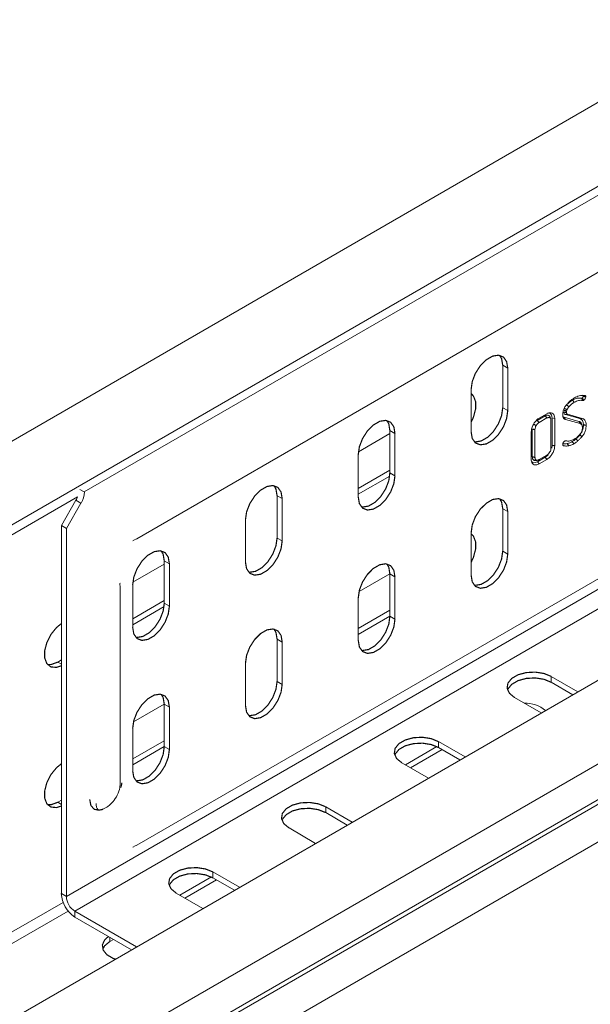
# Model space of a CAD drawing. Header units: millimetres. Extents: x 268 to 1703, y -1326 to 670.
# Tile 3 of 30: x 371 to 442, y -1008 to -885. Entities that reach past the tile are written whole.
import ezdxf

# ---------------------------------------------------------------- set-up
doc = ezdxf.new("R2010")
doc.units = ezdxf.units.MM
doc.linetypes.add('K5LT32768', pattern=[0])
doc.linetypes.add('K5LT32769', pattern=[0])

msp = doc.modelspace()

# ---------------------------------------------------------------- linework, layer by layer
at = {"color": 7, "linetype": 'K5LT32768', "lineweight": 15}
for p, q in [((508.61, -869.19), (378.74, -944.16)), ((483.21, -872.22), (293.71, -981.62)), ((298.25, -989.5), (487.76, -880.1)), ((385.32, -950.04), (502.7, -882.27)), ((545.89, -908.41), (356.39, -1017.81)), ((361.14, -1025.55), (550.65, -916.15)), ((376.5, -994.83), (510.85, -917.27)), ((377.56, -996.67), (511.91, -919.11)), ((361.27, -1029.96), (550.77, -920.56)), ((361.51, -1030.4), (551.02, -921)), ((385.32, -988.41), (502.7, -920.65)), ((362.68, -1034.44), (552.18, -925.05)), ((431.2, -928.29), (431.83, -928.66)), ((431.2, -933.6), (431.2, -928.29)), ((431.83, -933.97), (431.83, -928.66)), ((427.24, -931.31), (427.24, -936.62)), ((440.94, -932.09), (441.23, -932.1)), ((441.23, -932.1), (441.51, -932.07)), ((431.2, -933.6), (431.83, -933.97)), ((441.07, -932.42), (441.22, -932.7)), ((436.54, -934.63), (435.53, -935.21)), ((435.76, -934.93), (436.74, -934.36)), ((440.76, -935.31), (438.92, -934.8)), ((439.05, -934.46), (439.33, -934.43)), ((439.05, -934.46), (440.88, -934.97)), ((439.27, -933.85), (439.21, -934.02)), ((439.33, -934.43), (441.16, -934.94)), ((435.53, -935.21), (435.75, -935.47)), ((436.75, -934.89), (435.75, -935.47)), ((437.25, -938.66), (437.25, -935.18)), ((437.38, -934.89), (437.38, -938.31)), ((437.38, -934.89), (437.72, -934.94)), ((437.72, -934.94), (437.72, -938.37)), ((440.9, -935.59), (439.06, -935.08)), ((440.88, -934.97), (441.16, -934.94)), ((417.05, -936.85), (413.11, -939.13)), ((417.05, -936.45), (417.69, -936.82)), ((417.05, -941.76), (417.05, -936.45)), ((417.69, -942.13), (417.69, -936.82)), ((434.78, -940.06), (434.78, -936.63)), ((434.91, -936.29), (434.91, -939.77)), ((435.24, -936.34), (435.24, -939.82)), ((437.38, -938.31), (437.34, -938.67)), ((438.73, -938.17), (438.83, -938.37)), ((439.01, -937.77), (439.1, -937.76)), ((439.3, -938.09), (439.48, -938.37)), ((439.34, -937.8), (439.6, -937.76)), ((439.92, -937.85), (440.13, -938.11)), ((413.09, -939.48), (413.09, -944.78)), ((435.75, -940.11), (436.75, -939.53)), ((436.52, -939.81), (435.55, -940.38)), ((435.55, -940.38), (435.76, -940.64)), ((436.74, -940.08), (435.76, -940.64)), ((413.09, -943.71), (417.05, -941.43)), ((413.09, -944.45), (417.03, -942.18)), ((417.05, -941.76), (417.69, -942.13)), ((378.18, -943.83), (378.74, -944.16)), ((402.91, -944.62), (403.55, -944.99)), ((402.91, -949.93), (402.91, -944.62)), ((375.87, -948.35), (377.69, -945.19)), ((376.5, -948.72), (378.33, -945.55)), ((377.69, -945.19), (378.33, -945.55)), ((403.55, -950.29), (403.55, -944.99)), ((431.2, -946.25), (431.83, -946.62)), ((431.2, -951.56), (431.2, -946.25)), ((431.83, -951.93), (431.83, -946.62)), ((375.87, -948.35), (376.5, -948.72)), ((375.87, -948.35), (375.87, -994.46)), ((398.95, -947.64), (398.95, -952.95)), ((376.5, -948.72), (376.5, -994.83)), ((427.24, -949.28), (427.24, -954.58)), ((384.95, -950.22), (384.83, -950.26)), ((384.97, -950.2), (385.32, -950.04)), ((385.22, -950.08), (385.32, -950.04)), ((402.91, -949.93), (403.55, -950.29)), ((431.2, -951.56), (431.83, -951.93)), ((388.77, -953.18), (384.83, -955.46)), ((388.77, -952.78), (389.41, -953.15)), ((388.77, -958.09), (388.77, -952.78)), ((389.41, -958.46), (389.41, -953.15)), ((417.05, -954.41), (413.19, -956.64)), ((417.05, -954.42), (417.69, -954.79)), ((417.05, -959.73), (417.05, -954.42)), ((383.25, -956.07), (383.2, -955.66)), ((383.21, -955.56), (383.22, -955.63)), ((384.81, -955.8), (384.81, -961.11)), ((417.69, -960.09), (417.69, -954.79)), ((383.25, -980.56), (383.25, -956.07)), ((384.81, -960.04), (388.77, -957.76)), ((388.77, -958.09), (389.41, -958.46)), ((413.09, -957.44), (413.09, -962.75)), ((384.81, -960.78), (388.74, -958.5)), ((413.09, -961.27), (417.05, -958.98)), ((413.09, -962), (417.05, -959.72)), ((417.05, -959.73), (417.69, -960.09)), ((402.91, -962.58), (403.55, -962.95)), ((402.91, -967.89), (402.91, -962.58)), ((403.55, -968.26), (403.55, -962.95)), ((375.41, -965.47), (375.87, -965.2)), ((398.95, -965.6), (398.95, -970.91)), ((402.91, -967.89), (403.55, -968.26)), ((440.62, -969.18), (437.29, -967.26)), ((437.29, -968), (437.29, -967.26)), ((439.98, -969.55), (437.29, -968)), ((432.69, -969.92), (436.02, -971.84)), ((388.77, -970.74), (384.9, -972.97)), ((388.77, -970.75), (389.41, -971.11)), ((388.77, -976.05), (388.77, -970.75)), ((389.41, -976.42), (389.41, -971.11)), ((384.81, -973.77), (384.81, -979.08)), ((384.81, -977.6), (388.77, -975.31)), ((426.48, -977.35), (423.15, -975.43)), ((423.15, -976.16), (423.15, -975.43)), ((384.81, -978.33), (388.77, -976.05)), ((388.77, -976.05), (389.41, -976.42)), ((422.95, -976.06), (419, -978.34)), ((423.6, -976.42), (419.64, -978.7)), ((425.84, -977.72), (423.15, -976.16)), ((418.55, -978.08), (421.88, -980)), ((375.41, -983.03), (375.87, -982.76)), ((412.34, -985.51), (409.01, -983.59)), ((409.01, -984.32), (409.01, -983.59)), ((411.7, -985.88), (409.01, -984.32)), ((404.41, -986.24), (407.74, -988.17)), ((384.95, -988.59), (384.83, -988.64)), ((384.97, -988.58), (385.32, -988.41)), ((385.22, -988.46), (385.32, -988.41)), ((394.67, -992.38), (390.71, -994.67)), ((395.31, -992.75), (391.35, -995.03)), ((398.19, -993.68), (394.86, -991.75)), ((394.86, -992.49), (394.86, -991.75)), ((397.56, -994.04), (394.86, -992.49)), ((375.87, -994.46), (376.5, -994.83)), ((390.27, -994.41), (393.6, -996.33)), ((377.56, -996.67), (385.29, -1001.13)), ((377.56, -997.4), (377.56, -996.67)), ((377.56, -997.4), (384.65, -1001.49)), ((382.41, -1000.2), (381.95, -1000.46))]:
    msp.add_line(p, q, dxfattribs=at)
at = {"color": 8, "linetype": 'K5LT32769', "lineweight": 15, "true_color": 0x808080}
for p, q in [((292.6, -993.99), (377.91, -944.75)), ((375.41, -965.47), (375.87, -965.74)), ((375.41, -983.03), (375.87, -983.29)), ((292.6, -1043.75), (376.09, -995.56)), ((293.24, -1044.85), (376.72, -996.66)), ((381.95, -1000.46), (381.95, -999.93))]:
    msp.add_line(p, q, dxfattribs=at)
at = {"color": 7, "linetype": 'K5LT32768', "const_width": 0.15}
for points in [[(431.83, -928.66), (431.69, -927.83), (431.3, -927.26), (430.68, -927.02), (429.93, -927.14), (429.14, -927.6), (428.39, -928.35), (427.77, -929.3), (427.38, -930.32), (427.24, -931.31)], [(431.2, -928.29), (431.06, -927.46), (430.81, -927.04)], [(427.24, -935.42), (427.53, -934.79), (427.8, -933.76), (427.8, -932.84), (427.53, -932.13), (427.24, -931.84)], [(441.27, -932.13), (441.39, -932.13), (441.49, -932.13), (441.59, -932.13)], [(427.62, -937.87), (427.75, -937.89), (428.5, -937.77), (429.3, -937.31), (430.05, -936.56), (430.66, -935.61), (431.06, -934.59), (431.2, -933.6)], [(438.96, -933.71), (439.11, -933.78), (439.27, -933.85)], [(439.23, -933.27), (439.31, -933.33), (439.39, -933.4), (439.5, -933.49)], [(439.96, -932.66), (440.02, -932.74), (440.08, -932.81), (440.17, -932.92)], [(427.24, -936.62), (427.38, -937.45), (427.77, -938.01), (428.39, -938.25), (429.14, -938.14), (429.93, -937.68), (430.68, -936.93), (431.3, -935.98), (431.69, -934.95), (431.83, -933.97)], [(436.54, -934.63), (436.6, -934.71), (436.67, -934.79), (436.75, -934.89)], [(437.18, -934.92), (437.13, -934.79), (437.07, -934.66)], [(438.86, -934.14), (439, -934.17), (439.19, -934.19)], [(438.89, -933.91), (439.03, -933.96), (439.21, -934.02)], [(438.92, -934.8), (438.97, -934.88), (439.01, -934.97), (439.06, -935.08)], [(417.69, -936.82), (417.55, -935.99), (417.15, -935.43), (416.54, -935.19), (415.79, -935.3), (414.99, -935.77), (414.24, -936.51), (413.63, -937.46), (413.23, -938.49), (413.09, -939.48)], [(417.05, -936.45), (416.92, -935.63), (416.67, -935.2)], [(435.09, -935.67), (435.18, -935.72), (435.27, -935.78), (435.39, -935.84)], [(440.76, -935.31), (440.83, -935.45), (440.9, -935.59)], [(441.02, -935.51), (441.07, -935.64), (441.12, -935.76)], [(441.33, -935.75), (441.43, -935.77), (441.53, -935.78), (441.67, -935.8)], [(434.91, -936.29), (435.01, -936.3), (435.11, -936.32), (435.24, -936.34)], [(440.87, -937.01), (441.01, -937.12), (441.14, -937.22)], [(437.38, -938.31), (437.48, -938.33), (437.59, -938.34), (437.72, -938.37)], [(440.38, -937.52), (440.51, -937.64), (440.63, -937.76)], [(434.91, -939.77), (435.01, -939.78), (435.11, -939.8), (435.24, -939.82)], [(436.52, -939.81), (436.59, -939.89), (436.65, -939.97), (436.74, -940.08)], [(435.09, -940.18), (435.24, -940.16), (435.39, -940.15)], [(435.29, -940.22), (435.42, -940.2), (435.55, -940.18)], [(413.09, -944.78), (413.23, -945.61), (413.63, -946.18), (414.24, -946.42), (414.99, -946.3), (415.79, -945.84), (416.54, -945.09), (417.15, -944.15), (417.55, -943.12), (417.69, -942.13)], [(413.48, -946.03), (413.61, -946.05), (414.36, -945.93), (415.16, -945.47), (415.91, -944.72), (416.52, -943.78), (416.92, -942.75), (417.05, -941.76)], [(403.55, -944.99), (403.41, -944.16), (403.01, -943.59), (402.4, -943.35), (401.65, -943.47), (400.85, -943.93), (400.1, -944.68), (399.49, -945.62), (399.09, -946.65), (398.95, -947.64)], [(402.91, -944.62), (402.77, -943.79), (402.53, -943.37)], [(431.83, -946.62), (431.69, -945.79), (431.3, -945.23), (430.68, -944.99), (429.93, -945.1), (429.14, -945.57), (428.39, -946.31), (427.77, -947.26), (427.38, -948.29), (427.24, -949.28)], [(431.2, -946.25), (431.06, -945.43), (430.81, -945)], [(427.24, -952.97), (427.53, -952.34), (427.8, -951.32), (427.8, -950.4), (427.53, -949.69), (427.24, -949.4)], [(398.95, -952.95), (399.09, -953.77), (399.49, -954.34), (400.1, -954.58), (400.85, -954.46), (401.65, -954), (402.4, -953.26), (403.01, -952.31), (403.41, -951.28), (403.55, -950.29)], [(399.34, -954.2), (399.46, -954.21), (400.21, -954.1), (401.01, -953.64), (401.76, -952.89), (402.37, -951.94), (402.77, -950.91), (402.91, -949.93)], [(389.41, -953.15), (389.27, -952.32), (388.87, -951.75), (388.26, -951.52), (387.51, -951.63), (386.71, -952.09), (385.96, -952.84), (385.35, -953.79), (384.95, -954.82), (384.81, -955.8)], [(388.77, -952.78), (388.63, -951.96), (388.38, -951.53)], [(427.24, -954.58), (427.38, -955.41), (427.77, -955.98), (428.39, -956.22), (429.14, -956.1), (429.93, -955.64), (430.68, -954.89), (431.3, -953.95), (431.69, -952.92), (431.83, -951.93)], [(427.62, -955.83), (427.75, -955.85), (428.5, -955.73), (429.3, -955.27), (430.05, -954.52), (430.66, -953.58), (431.06, -952.55), (431.2, -951.56)], [(417.69, -954.79), (417.55, -953.96), (417.15, -953.39), (416.54, -953.15), (415.79, -953.27), (414.99, -953.73), (414.24, -954.48), (413.63, -955.42), (413.23, -956.45), (413.09, -957.44)], [(417.05, -954.42), (416.92, -953.59), (416.67, -953.17)], [(385.2, -962.36), (385.32, -962.38), (386.07, -962.26), (386.87, -961.8), (387.62, -961.05), (388.23, -960.11), (388.63, -959.08), (388.77, -958.09)], [(384.81, -961.11), (384.95, -961.94), (385.35, -962.51), (385.96, -962.75), (386.71, -962.63), (387.51, -962.17), (388.26, -961.42), (388.87, -960.47), (389.27, -959.45), (389.41, -958.46)], [(375.87, -960.64), (375.26, -961.14), (374.56, -962), (374.05, -963.01), (373.78, -964.03), (373.78, -964.95), (374.05, -965.66), (374.56, -966.07), (375.26, -966.13), (375.87, -965.93)], [(413.09, -962.75), (413.23, -963.57), (413.63, -964.14), (414.24, -964.38), (414.99, -964.26), (415.79, -963.8), (416.54, -963.06), (417.15, -962.11), (417.55, -961.08), (417.69, -960.09)], [(413.48, -964), (413.61, -964.01), (414.36, -963.9), (415.16, -963.44), (415.91, -962.69), (416.52, -961.74), (416.92, -960.71), (417.05, -959.73)], [(403.55, -962.95), (403.41, -962.12), (403.01, -961.55), (402.4, -961.32), (401.65, -961.43), (400.85, -961.89), (400.1, -962.64), (399.49, -963.59), (399.09, -964.62), (398.95, -965.6)], [(402.91, -962.58), (402.77, -961.76), (402.53, -961.33)], [(374.13, -965.76), (374.62, -965.76), (375.41, -965.47)], [(437.29, -967.26), (436.37, -966.89), (435.28, -966.72), (434.15, -966.78), (433.13, -967.05), (432.33, -967.51), (431.85, -968.1), (431.75, -968.75), (432.05, -969.38), (432.69, -969.92)], [(399.34, -972.16), (399.46, -972.18), (400.21, -972.06), (401.01, -971.6), (401.76, -970.85), (402.37, -969.91), (402.77, -968.88), (402.91, -967.89)], [(437.29, -968), (436.37, -967.62), (435.28, -967.45), (434.15, -967.51), (433.13, -967.79), (432.33, -968.25), (431.85, -968.84), (431.81, -968.96)], [(389.41, -971.11), (389.27, -970.29), (388.87, -969.72), (388.26, -969.48), (387.51, -969.6), (386.71, -970.06), (385.96, -970.81), (385.35, -971.75), (384.95, -972.78), (384.81, -973.77)], [(398.95, -970.91), (399.09, -971.74), (399.49, -972.31), (400.1, -972.55), (400.85, -972.43), (401.65, -971.97), (402.4, -971.22), (403.01, -970.27), (403.41, -969.25), (403.55, -968.26)], [(388.77, -970.75), (388.63, -969.92), (388.38, -969.5)], [(423.15, -975.43), (422.22, -975.05), (421.13, -974.88), (420.01, -974.94), (418.99, -975.22), (418.19, -975.68), (417.71, -976.27), (417.61, -976.92), (417.9, -977.55), (418.55, -978.08)], [(423.15, -976.16), (422.22, -975.79), (421.13, -975.62), (420.01, -975.68), (418.99, -975.95), (418.19, -976.41), (417.71, -977), (417.66, -977.12)], [(384.81, -979.08), (384.95, -979.9), (385.35, -980.47), (385.96, -980.71), (386.71, -980.59), (387.51, -980.13), (388.26, -979.38), (388.87, -978.44), (389.27, -977.41), (389.41, -976.42)], [(385.2, -980.32), (385.32, -980.34), (386.07, -980.22), (386.87, -979.76), (387.62, -979.02), (388.23, -978.07), (388.63, -977.04), (388.77, -976.05)], [(375.87, -978.2), (375.26, -978.7), (374.56, -979.56), (374.05, -980.56), (373.78, -981.59), (373.78, -982.51), (374.05, -983.22), (374.56, -983.62), (375.26, -983.69), (375.87, -983.49)], [(374.13, -983.32), (374.62, -983.32), (375.41, -983.03)], [(381.06, -983.9), (380.6, -984.02), (379.98, -983.9), (379.57, -983.42), (379.42, -982.66)], [(409.01, -983.59), (408.08, -983.22), (406.99, -983.05), (405.87, -983.1), (404.84, -983.38), (404.05, -983.84), (403.57, -984.43), (403.47, -985.08), (403.76, -985.71), (404.41, -986.24)], [(409.01, -984.32), (408.08, -983.95), (406.99, -983.78), (405.87, -983.84), (404.84, -984.11), (404.05, -984.58), (403.57, -985.17), (403.52, -985.28)], [(394.86, -991.75), (393.94, -991.38), (392.85, -991.21), (391.72, -991.27), (390.7, -991.54), (389.9, -992), (389.43, -992.6), (389.33, -993.24), (389.62, -993.87), (390.27, -994.41)], [(394.86, -992.49), (393.94, -992.12), (392.85, -991.95), (391.72, -992), (390.7, -992.28), (389.9, -992.74), (389.43, -993.33), (389.38, -993.45)], [(381.78, -999.83), (381.3, -1000.26), (381.01, -1000.89), (381.11, -1001.54), (381.58, -1002.13), (382.38, -1002.59), (382.61, -1002.67)], [(381.95, -1000.46), (381.3, -1001), (381.06, -1001.42)]]:
    msp.add_lwpolyline(points, dxfattribs=at)
at = {"color": 8, "linetype": 'K5LT32769', "true_color": 0x808080, "const_width": 0.15}
msp.add_lwpolyline([(383.46, -980.58), (383.36, -981.07), (383.32, -981.19)], dxfattribs=at)
at = {"color": 7, "linetype": 'K5LT32768', "lineweight": 15}
for centre, radius, start, end in [((375.86, -944.06), 2.89, 328.855, 358.0444), ((374.75, -943.49), 3.4, 329.9583, 338.1825), ((434.02, -974.51), 3.91, 49.619, 91.8693), ((379.55, -994.29), 3.69, 182.6054, 237.3946), ((378.8, -994.72), 2.31, 182.6054, 237.3946)]:
    msp.add_arc(centre, radius, start, end, dxfattribs=at)
for points, knots in [([(439.28, -933.13), (439.37, -933.03), (439.55, -932.83), (439.86, -932.57), (440.07, -932.44), (440.18, -932.37)], [0, 0, 0, 0, 0.31694, 0.654137, 1, 1, 1, 1]), ([(441.07, -932.42), (440.9, -932.41), (440.65, -932.38), (440.26, -932.5), (440.06, -932.6), (439.96, -932.66)], [0, 0, 0, 0, 0.49745, 0.745547, 1, 1, 1, 1]), ([(440.18, -932.37), (440.37, -932.28), (440.71, -932.11), (441.16, -932.03), (441.39, -932.06), (441.51, -932.07)], [0, 0, 0, 0, 0.418322, 0.70488, 1, 1, 1, 1]), ([(441.28, -932.18), (441.28, -932.2), (441.27, -932.24), (441.24, -932.31), (441.21, -932.36), (441.19, -932.38), (441.18, -932.4), (441.18, -932.4), (441.17, -932.4), (441.16, -932.41), (441.16, -932.41)], [0, 0, 0, 0, 0.224542, 0.555395, 0.742842, 0.874135, 0.904704, 0.912354, 0.942878, 1, 1, 1, 1]), ([(441.23, -932.1), (441.24, -932.1), (441.25, -932.11), (441.26, -932.12), (441.27, -932.13), (441.27, -932.13)], [0, 0, 0, 0, 0.391379, 0.590473, 1, 1, 1, 1]), ([(441.27, -932.13), (441.27, -932.14), (441.28, -932.15), (441.28, -932.16), (441.28, -932.17), (441.28, -932.18), (441.28, -932.18)], [0, 0, 0, 0, 0.48577, 0.548074, 0.799423, 1, 1, 1, 1]), ([(441.28, -932.18), (441.32, -932.19), (441.4, -932.2), (441.51, -932.22), (441.58, -932.23), (441.62, -932.23)], [0, 0, 0, 0, 0.355798, 0.677889, 1, 1, 1, 1]), ([(441.62, -932.23), (441.61, -932.27), (441.6, -932.36), (441.54, -932.48), (441.48, -932.58), (441.43, -932.63), (441.4, -932.65), (441.38, -932.67), (441.37, -932.68)], [0, 0, 0, 0, 0.239909, 0.51769, 0.75362, 0.847744, 0.894714, 1, 1, 1, 1]), ([(441.51, -932.07), (441.52, -932.07), (441.54, -932.08), (441.57, -932.09), (441.58, -932.11), (441.59, -932.12), (441.59, -932.13)], [0, 0, 0, 0, 0.39077, 0.488491, 0.882314, 1, 1, 1, 1]), ([(441.59, -932.13), (441.6, -932.14), (441.61, -932.16), (441.62, -932.2), (441.62, -932.22), (441.62, -932.23)], [0, 0, 0, 0, 0.414079, 0.703522, 1, 1, 1, 1]), ([(438.72, -934.48), (438.74, -934.32), (438.76, -934.03), (438.94, -933.59), (439.13, -933.31), (439.25, -933.17), (439.28, -933.13)], [0, 0, 0, 0, 0.363696, 0.633251, 0.902012, 1, 1, 1, 1]), ([(439.5, -933.49), (439.46, -933.53), (439.4, -933.61), (439.33, -933.73), (439.29, -933.81), (439.27, -933.85)], [0, 0, 0, 0, 0.41338, 0.704252, 1, 1, 1, 1]), ([(439.96, -932.66), (439.86, -932.72), (439.68, -932.83), (439.48, -933), (439.38, -933.11), (439.34, -933.15)], [0, 0, 0, 0, 0.469733, 0.828852, 1, 1, 1, 1]), ([(440.17, -932.92), (440.14, -932.93), (440.11, -932.96), (440.06, -932.99), (440.02, -933.01), (439.97, -933.05), (439.92, -933.08), (439.88, -933.12), (439.84, -933.15), (439.8, -933.18), (439.77, -933.21), (439.72, -933.25), (439.67, -933.3), (439.63, -933.35), (439.59, -933.38), (439.55, -933.43), (439.52, -933.46), (439.5, -933.49)], [0, 0, 0, 0, 0.106202, 0.159307, 0.212429, 0.265527, 0.371801, 0.4249, 0.478018, 0.531121, 0.584239, 0.637352, 0.743593, 0.796714, 0.849827, 0.902925, 1, 1, 1, 1]), ([(441.22, -932.7), (441.14, -932.69), (440.97, -932.66), (440.62, -932.7), (440.35, -932.83), (440.17, -932.92)], [0, 0, 0, 0, 0.262549, 0.525501, 1, 1, 1, 1]), ([(441.16, -932.41), (441.15, -932.41), (441.14, -932.42), (441.11, -932.43), (441.09, -932.43), (441.07, -932.42)], [0, 0, 0, 0, 0.263621, 0.528946, 1, 1, 1, 1]), ([(441.16, -932.41), (441.18, -932.44), (441.23, -932.5), (441.3, -932.59), (441.35, -932.65), (441.37, -932.68)], [0, 0, 0, 0, 0.355787, 0.677899, 1, 1, 1, 1]), ([(441.37, -932.68), (441.35, -932.68), (441.31, -932.7), (441.26, -932.71), (441.23, -932.71), (441.22, -932.7)], [0, 0, 0, 0, 0.302012, 0.724824, 1, 1, 1, 1]), ([(437.07, -934.68), (437.04, -934.64), (436.97, -934.55), (436.8, -934.52), (436.65, -934.57), (436.56, -934.62), (436.54, -934.63)], [0, 0, 0, 0, 0.265176, 0.588587, 0.896962, 1, 1, 1, 1]), ([(436.74, -934.36), (436.86, -934.3), (437.11, -934.19), (437.4, -934.25), (437.62, -934.44), (437.71, -934.69), (437.72, -934.88), (437.72, -934.94)], [0, 0, 0, 0, 0.240539, 0.469645, 0.674619, 0.906129, 1, 1, 1, 1]), ([(437.25, -935.18), (437.24, -935.11), (437.23, -934.97), (437.13, -934.85), (437, -934.8), (436.86, -934.83), (436.78, -934.88), (436.75, -934.89)], [0, 0, 0, 0, 0.256248, 0.46575, 0.674519, 0.887268, 1, 1, 1, 1]), ([(436.83, -934.27), (436.91, -934.26), (437.07, -934.26), (437.26, -934.4), (437.37, -934.61), (437.38, -934.81), (437.38, -934.89)], [0, 0, 0, 0, 0.240029, 0.497046, 0.803144, 1, 1, 1, 1]), ([(439.06, -935.08), (438.99, -935.04), (438.85, -934.97), (438.74, -934.74), (438.73, -934.56), (438.72, -934.48)], [0, 0, 0, 0, 0.377086, 0.734182, 1, 1, 1, 1]), ([(438.92, -934.8), (438.86, -934.78), (438.78, -934.75), (438.75, -934.68), (438.74, -934.67)], [0, 0, 0, 0, 0.899177, 1, 1, 1, 1]), ([(438.86, -934.14), (438.86, -934.21), (438.88, -934.34), (438.96, -934.43), (439.02, -934.45), (439.05, -934.46)], [0, 0, 0, 0, 0.441961, 0.781147, 1, 1, 1, 1]), ([(439.21, -934.02), (439.21, -934.05), (439.2, -934.09), (439.19, -934.14), (439.19, -934.18), (439.19, -934.19)], [0, 0, 0, 0, 0.392351, 0.694475, 1, 1, 1, 1]), ([(439.19, -934.19), (439.2, -934.25), (439.21, -934.34), (439.27, -934.41), (439.32, -934.42), (439.33, -934.43)], [0, 0, 0, 0, 0.461568, 0.79543, 1, 1, 1, 1]), ([(434.78, -936.63), (434.79, -936.48), (434.81, -936.18), (435.02, -935.7), (435.29, -935.3), (435.55, -935.05), (435.71, -934.95), (435.76, -934.93)], [0, 0, 0, 0, 0.247575, 0.479255, 0.692748, 0.909927, 1, 1, 1, 1]), ([(435.39, -935.84), (435.37, -935.89), (435.31, -935.99), (435.26, -936.16), (435.25, -936.28), (435.24, -936.34)], [0, 0, 0, 0, 0.251374, 0.624271, 1, 1, 1, 1]), ([(435.75, -935.47), (435.71, -935.5), (435.62, -935.56), (435.49, -935.69), (435.42, -935.8), (435.39, -935.84)], [0, 0, 0, 0, 0.297126, 0.693905, 1, 1, 1, 1]), ([(441.02, -935.51), (441, -935.48), (440.95, -935.41), (440.86, -935.35), (440.8, -935.32), (440.76, -935.31)], [0, 0, 0, 0, 0.366482, 0.68135, 1, 1, 1, 1]), ([(441.33, -935.75), (441.31, -935.94), (441.29, -936.24), (441.11, -936.67), (440.96, -936.89), (440.88, -937), (440.87, -937.01)], [0, 0, 0, 0, 0.459696, 0.71352, 0.968048, 1, 1, 1, 1]), ([(440.88, -934.97), (440.95, -935), (441.12, -935.07), (441.29, -935.34), (441.31, -935.61), (441.33, -935.75)], [0, 0, 0, 0, 0.283985, 0.623085, 1, 1, 1, 1]), ([(441.12, -935.76), (441.1, -935.73), (441.06, -935.68), (440.98, -935.62), (440.93, -935.6), (440.9, -935.59)], [0, 0, 0, 0, 0.35869, 0.677555, 1, 1, 1, 1]), ([(441.2, -936.12), (441.19, -936.06), (441.19, -935.97), (441.16, -935.85), (441.14, -935.79), (441.12, -935.76)], [0, 0, 0, 0, 0.403003, 0.699991, 1, 1, 1, 1]), ([(441.67, -935.8), (441.65, -936.02), (441.62, -936.36), (441.41, -936.87), (441.23, -937.1), (441.14, -937.22)], [0, 0, 0, 0, 0.455326, 0.722783, 1, 1, 1, 1]), ([(441.16, -934.94), (441.26, -934.98), (441.46, -935.08), (441.63, -935.4), (441.65, -935.67), (441.67, -935.8)], [0, 0, 0, 0, 0.346739, 0.693726, 1, 1, 1, 1]), ([(440.15, -937.56), (440.25, -937.5), (440.43, -937.38), (440.69, -937.14), (440.85, -936.96), (440.93, -936.87)], [0, 0, 0, 0, 0.363258, 0.678563, 1, 1, 1, 1]), ([(440.87, -937.01), (440.83, -937.06), (440.74, -937.16), (440.58, -937.33), (440.46, -937.44), (440.38, -937.52)], [0, 0, 0, 0, 0.278968, 0.557975, 1, 1, 1, 1]), ([(441.14, -937.22), (441.1, -937.27), (441.01, -937.37), (440.84, -937.55), (440.71, -937.68), (440.63, -937.76)], [0, 0, 0, 0, 0.266836, 0.533695, 1, 1, 1, 1]), ([(440.93, -936.87), (440.95, -936.85), (440.99, -936.79), (441.06, -936.68), (441.1, -936.58), (441.12, -936.52)], [0, 0, 0, 0, 0.255231, 0.511237, 1, 1, 1, 1]), ([(441.12, -936.52), (441.14, -936.45), (441.17, -936.35), (441.19, -936.22), (441.2, -936.15), (441.2, -936.12)], [0, 0, 0, 0, 0.488979, 0.742359, 1, 1, 1, 1]), ([(437.72, -938.37), (437.71, -938.48), (437.69, -938.75), (437.53, -939.19), (437.27, -939.61), (436.99, -939.92), (436.8, -940.03), (436.74, -940.08)], [0, 0, 0, 0, 0.192121, 0.42669, 0.637605, 0.872339, 1, 1, 1, 1]), ([(439.3, -938.09), (439.21, -938.11), (439.06, -938.14), (438.86, -938.11), (438.75, -938.1), (438.69, -938.09)], [0, 0, 0, 0, 0.426914, 0.713073, 1, 1, 1, 1]), ([(438.72, -938.21), (438.72, -938.17), (438.73, -938.12), (438.76, -938.02), (438.81, -937.93), (438.87, -937.86), (438.91, -937.82), (438.94, -937.8), (438.96, -937.79)], [0, 0, 0, 0, 0.239484, 0.358965, 0.599969, 0.790693, 0.84207, 1, 1, 1, 1]), ([(438.83, -938.37), (438.82, -938.37), (438.8, -938.36), (438.77, -938.35), (438.76, -938.33), (438.74, -938.31), (438.73, -938.28), (438.72, -938.24), (438.72, -938.21)], [0, 0, 0, 0, 0.224012, 0.336145, 0.448275, 0.560408, 0.67255, 1, 1, 1, 1]), ([(439.48, -938.37), (439.39, -938.39), (439.22, -938.42), (439.02, -938.4), (438.89, -938.38), (438.83, -938.37)], [0, 0, 0, 0, 0.406706, 0.702833, 1, 1, 1, 1]), ([(438.96, -937.79), (438.98, -937.78), (439.01, -937.77), (439.05, -937.75), (439.08, -937.76), (439.1, -937.76)], [0, 0, 0, 0, 0.354057, 0.6196, 1, 1, 1, 1]), ([(439.1, -937.76), (439.18, -937.77), (439.35, -937.78), (439.69, -937.77), (439.97, -937.64), (440.15, -937.56)], [0, 0, 0, 0, 0.261924, 0.524108, 1, 1, 1, 1]), ([(439.92, -937.85), (439.82, -937.91), (439.66, -937.99), (439.46, -938.06), (439.35, -938.08), (439.3, -938.09)], [0, 0, 0, 0, 0.494006, 0.746176, 1, 1, 1, 1]), ([(440.13, -938.11), (440.04, -938.17), (439.88, -938.25), (439.66, -938.33), (439.54, -938.36), (439.48, -938.37)], [0, 0, 0, 0, 0.441721, 0.719735, 1, 1, 1, 1]), ([(440.38, -937.52), (440.33, -937.56), (440.24, -937.64), (440.08, -937.75), (439.98, -937.82), (439.92, -937.85)], [0, 0, 0, 0, 0.315974, 0.656753, 1, 1, 1, 1]), ([(440.63, -937.76), (440.58, -937.8), (440.49, -937.88), (440.32, -938), (440.2, -938.07), (440.13, -938.11)], [0, 0, 0, 0, 0.294295, 0.588755, 1, 1, 1, 1]), ([(434.91, -939.77), (434.91, -939.82), (434.92, -939.95), (434.98, -940.1), (435.06, -940.15), (435.09, -940.18)], [0, 0, 0, 0, 0.300485, 0.703705, 1, 1, 1, 1]), ([(436.88, -939.51), (436.81, -939.58), (436.7, -939.71), (436.57, -939.78), (436.52, -939.81)], [0, 0, 0, 0, 0.61997, 1, 1, 1, 1]), ([(436.75, -939.53), (436.82, -939.48), (436.96, -939.38), (437.12, -939.15), (437.22, -938.93), (437.25, -938.76), (437.25, -938.68), (437.25, -938.66)], [0, 0, 0, 0, 0.268062, 0.512822, 0.733637, 0.927892, 1, 1, 1, 1]), ([(435.76, -940.64), (435.66, -940.69), (435.44, -940.8), (435.15, -940.77), (434.91, -940.61), (434.79, -940.36), (434.78, -940.15), (434.78, -940.06)], [0, 0, 0, 0, 0.192142, 0.423333, 0.633394, 0.85788, 1, 1, 1, 1]), ([(435.55, -940.38), (435.45, -940.42), (435.24, -940.52), (434.99, -940.47), (434.83, -940.39), (434.8, -940.3), (434.8, -940.3)], [0, 0, 0, 0, 0.327902, 0.673875, 0.987507, 1, 1, 1, 1]), ([(435.09, -940.18), (435.11, -940.18), (435.14, -940.2), (435.19, -940.21), (435.24, -940.21), (435.27, -940.22), (435.29, -940.22)], [0, 0, 0, 0, 0.257504, 0.515139, 0.757261, 1, 1, 1, 1]), ([(435.24, -939.82), (435.25, -939.86), (435.25, -939.96), (435.3, -940.08), (435.36, -940.13), (435.39, -940.15)], [0, 0, 0, 0, 0.297128, 0.693915, 1, 1, 1, 1]), ([(435.39, -940.15), (435.4, -940.15), (435.44, -940.17), (435.49, -940.18), (435.53, -940.18), (435.55, -940.18)], [0, 0, 0, 0, 0.318236, 0.657824, 1, 1, 1, 1]), ([(435.55, -940.18), (435.57, -940.18), (435.61, -940.17), (435.68, -940.14), (435.72, -940.12), (435.75, -940.11)], [0, 0, 0, 0, 0.3257, 0.660998, 1, 1, 1, 1]), ([(381.08, -983.88), (381.3, -983.78), (381.77, -983.55), (382.39, -982.94), (382.92, -982.13), (383.21, -981.29), (383.24, -980.76), (383.25, -980.56)], [0, 0, 0, 0, 0.175918, 0.38514, 0.613028, 0.854615, 1, 1, 1, 1]), ([(381.12, -983.86), (381.1, -983.87), (380.9, -984), (380.63, -984), (380.48, -983.97), (380.37, -983.88), (380.24, -983.55), (380.23, -983.27), (380.23, -983.18)], [0, 0, 0, 0, 0.025661, 0.232585, 0.444942, 0.699383, 0.898964, 1, 1, 1, 1])]:
    msp.add_open_spline(points, degree=3, knots=knots, dxfattribs=at)

doc.saveas('drawing.dxf')
